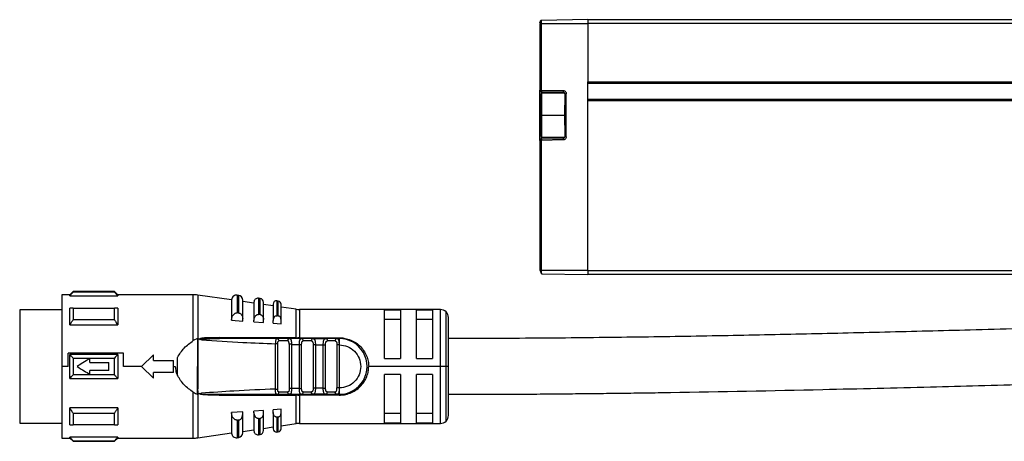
# Model space of a CAD drawing. Header units: millimetres. Extents: x -565 to 1730, y 407 to 731.
# Tile 21 of 26: x 1165 to 1288, y 547 to 600. Entities that reach past the tile are written whole.
import ezdxf

# ---------------------------------------------------------------- set-up
doc = ezdxf.new("R2010")
doc.units = ezdxf.units.MM

# ---------------------------------------------------------------- blocks, each defined once
blk = doc.blocks.new('Drawing View6')
at = {"color": 7, "linetype": 'Continuous', "lineweight": 25}
for p, q in [((-417.73, 39.55), (-417.73, 31.2)), ((-417.73, 39.55), (-417.71, 39.55)), ((-411.73, 40.05), (-417.53, 39.94)), ((-417.53, 39.55), (-417.53, 39.94)), ((-417.53, 31.2), (-417.53, 39.55)), ((-417.53, 39.55), (-411.73, 39.55)), ((-411.73, 40.05), (-411.73, 39.55)), ((-411.73, 40.05), (76.27, 40.05)), ((-411.73, 39.55), (-411.73, 32.25)), ((76.27, 39.55), (-411.73, 39.55)), ((-411.73, 29.85), (-411.73, 32.25)), ((-411.73, 32.25), (76.27, 32.25)), ((-417.53, 31.2), (-417.73, 31.2)), ((-417.73, 24.89), (-417.73, 31.2)), ((-417.53, 31.2), (-414.83, 31.15)), ((-414.83, 30.95), (-417.53, 31)), ((-417.53, 30.79), (-417.53, 31)), ((-414.83, 30.95), (-414.83, 30.8)), ((76.27, 32.05), (-411.73, 32.05)), ((-417.53, 30.8), (-417.63, 30.7)), ((-417.63, 30.7), (-417.63, 28.05)), ((-414.63, 30.8), (-417.53, 30.8)), ((-417.53, 30.8), (-417.53, 28.05)), ((-414.63, 30.75), (-414.43, 30.75)), ((-414.63, 30.75), (-414.63, 29.29)), ((-414.43, 25.34), (-414.43, 30.75)), ((-411.73, 30.05), (76.27, 30.05)), ((-411.73, 8.55), (-411.73, 29.85)), ((76.27, 29.85), (-411.73, 29.85)), ((-414.63, 28.05), (-414.63, 29.29)), ((-417.63, 28.05), (-417.63, 25.4)), ((-417.53, 28.05), (-417.63, 28.05)), ((-417.53, 28.05), (-417.53, 25.3)), ((-417.53, 28.05), (-414.63, 28.05)), ((-414.63, 26.8), (-414.63, 28.05)), ((-414.63, 26.8), (-414.63, 25.34)), ((-417.73, 24.89), (-417.73, 8.55)), ((-417.73, 24.89), (-417.53, 24.89)), ((-417.63, 25.4), (-417.53, 25.3)), ((-417.53, 25.3), (-414.64, 25.3)), ((-417.53, 25.1), (-417.53, 25.3)), ((-417.53, 25.09), (-414.83, 25.14)), ((-417.53, 25.09), (-417.53, 25.1)), ((-414.83, 24.94), (-417.53, 24.89)), ((-417.53, 8.55), (-417.53, 24.89)), ((-414.83, 25.3), (-414.83, 25.14)), ((-414.83, 25.14), (-414.83, 25.14)), ((-414.43, 25.34), (-414.63, 25.34)), ((-417.71, 8.55), (-417.73, 8.55)), ((-411.73, 8.55), (-417.53, 8.55)), ((-417.53, 8.15), (-417.53, 8.55)), ((-417.53, 8.15), (-411.73, 8.05)), ((-411.73, 8.55), (-411.73, 8.05)), ((-411.73, 8.55), (76.27, 8.55)), ((76.27, 8.05), (-411.73, 8.05)), ((-476.73, 5.5), (-477.73, 5.5)), ((-477.73, 5.5), (-477.73, -3.5)), ((-476.33, 5.9), (-476.73, 5.5)), ((-476.73, 5.37), (-476.73, 5.5)), ((-476.73, 5.37), (-470.73, 5.37)), ((-471.13, 5.9), (-476.33, 5.9)), ((-471.13, 5.84), (-476.33, 5.84)), ((-470.73, 5.5), (-471.13, 5.9)), ((-471.13, 5.84), (-471.13, 5.9)), ((-461.25, 5.5), (-470.73, 5.5)), ((-470.73, 5.5), (-470.73, 5.37)), ((-461.25, -0.26), (-461.25, 5.5)), ((-456.43, 4.85), (-460.68, 5.46)), ((-460.68, 5.46), (-460.68, -0.01)), ((-455.54, 5.43), (-455.74, 5.46)), ((-455.74, 5.46), (-455.74, 3.23)), ((-455.54, 3.21), (-455.54, 5.43)), ((-452.86, 5.04), (-453.06, 5.07)), ((-452.86, 3.01), (-452.86, 5.04)), ((-476.73, 1.71), (-476.73, 3.84)), ((-476.33, 3.84), (-471.13, 3.84)), ((-456.43, 4.86), (-456.43, 2.32)), ((-455.03, 2.47), (-455.03, 4.83)), ((-453.63, 4.44), (-455.03, 4.65)), ((-453.63, 4.57), (-453.63, 2.29)), ((-452.43, 2.4), (-452.43, 4.55)), ((-451.23, 4.1), (-452.43, 4.27)), ((-451.23, 4.34), (-451.23, 2.27)), ((-450.57, 4.71), (-450.77, 4.74)), ((-450.57, 2.83), (-450.57, 4.71)), ((-450.23, 2.35), (-450.23, 4.32)), ((-448.32, 3.68), (-450.23, 3.95)), ((-477.73, 3.63), (-483.03, 3.63)), ((-483.03, 3.63), (-483.03, -10.62)), ((-455.83, 3.23), (-455.74, 3.23)), ((-448.32, 0.1), (-448.32, 3.68)), ((-430.23, 3.65), (-447.9, 3.65)), ((-447.9, 3.65), (-447.9, 0.1)), ((-435.23, 3.58), (-437.23, 3.58)), ((-437.23, -2.5), (-437.23, 3.58)), ((-435.23, 3.58), (-435.23, -2.5)), ((-431.23, 3.58), (-433.23, 3.58)), ((-433.23, -2.5), (-433.23, 3.58)), ((-431.23, 3.58), (-431.23, -2.5)), ((-430.23, -3.5), (-430.23, 3.65)), ((-429.52, -3.5), (-429.52, 3.36)), ((-429.23, -3.5), (-429.23, 2.65)), ((-476.73, 1.71), (-470.73, 1.71)), ((-471.13, 2.36), (-476.33, 2.36)), ((-456.43, 2.3), (-456.43, 2.32)), ((-456.43, 2.3), (-455.03, 2.2)), ((-455.03, 2.2), (-455.03, 2.47)), ((-453.63, 2.1), (-453.63, 2.29)), ((-453.63, 2.1), (-452.43, 2.02)), ((-452.43, 2.02), (-452.43, 2.4)), ((-451.23, 1.93), (-451.23, 2.27)), ((-451.23, 1.93), (-450.23, 1.86)), ((-450.23, 1.86), (-450.23, 2.35)), ((-437.23, 2.42), (-435.23, 2.42)), ((-433.23, 2.42), (-431.23, 2.42)), ((-448.32, 0.1), (-457.99, 0.12)), ((-449.16, 0), (-450.74, 0)), ((-447.9, 0), (-447.9, 0.1)), ((-446.22, 0), (-447.66, 0)), ((-446.22, 0), (-446.29, -0.02)), ((-446.22, 0), (-446.14, -0.03)), ((-446.22, 0), (-444.62, 0)), ((-443.25, 0), (-444.62, 0)), ((-443.15, -0.03), (-443.25, 0)), ((-443.25, 0), (-442.93, 0)), ((-460.73, -0.01), (-461.25, -0.26)), ((-460.73, -0.01), (-460.74, -6.99)), ((-460.66, -0.01), (-460.67, -5.37)), ((-460.22, -0.14), (-460.37, -0.1)), ((-450.93, -6.34), (-450.93, -0.66)), ((-450.74, 0), (-450.66, -0.02)), ((-450.65, -6.34), (-450.65, -0.66)), ((-449.38, -0.3), (-450.51, -0.3)), ((-449.24, -0.02), (-449.16, 0)), ((-449.21, -0.72), (-449.21, -6.28)), ((-449.16, 0), (-449.09, -0.03)), ((-448.92, -0.72), (-448.92, -6.28)), ((-447.93, -0.74), (-447.65, -0.74)), ((-447.93, -6.26), (-447.93, -0.74)), ((-447.65, -6.26), (-447.65, -0.74)), ((-446.42, -0.3), (-447.45, -0.3)), ((-446.21, -0.78), (-446.21, -6.22)), ((-445.92, -0.78), (-444.94, -0.79)), ((-445.92, -0.78), (-445.92, -6.22)), ((-444.93, -6.21), (-444.94, -0.79)), ((-444.65, -6.21), (-444.65, -0.79)), ((-443.44, -0.3), (-444.42, -0.3)), ((-443.19, -0.01), (-443.32, -0.02)), ((-443.21, -0.8), (-443.21, -6.2)), ((-442.93, -0.58), (-442.92, -0.8)), ((-442.92, -0.8), (-442.92, -6.2)), ((-476.93, -3.5), (-476.93, -1.84)), ((-470.02, -1.84), (-476.93, -1.84)), ((-476.73, -5), (-476.73, -2)), ((-470.73, -2), (-476.73, -2)), ((-476.33, -2.44), (-471.13, -2.44)), ((-470.02, -3.5), (-470.02, -1.84)), ((-467.73, -3.5), (-466.23, -2.05)), ((-466.23, -2.75), (-466.23, -2.05)), ((-463.23, -4.64), (-463.23, -2.36)), ((-476.93, -3.5), (-477.73, -3.5)), ((-477.73, -3.5), (-477.73, -12.5)), ((-474.23, -3), (-474.23, -2.5)), ((-474.23, -3), (-471.83, -3)), ((-471.83, -4), (-471.83, -3)), ((-467.73, -3.5), (-470.02, -3.5)), ((-466.23, -4.95), (-467.73, -3.5)), ((-466.23, -2.75), (-463.73, -2.75)), ((-463.73, -4.25), (-463.73, -2.75)), ((-463.73, -3.5), (-463.5, -3.5)), ((-430.23, -3.5), (-439.23, -3.5)), ((-437.23, -2.5), (-435.23, -2.5)), ((-433.23, -2.5), (-431.23, -2.5)), ((-429.52, -3.5), (-430.23, -3.5)), ((-430.23, -10.65), (-430.23, -3.5)), ((-429.23, -3.5), (-429.52, -3.5)), ((-429.52, -10.36), (-429.52, -3.5)), ((-429.23, -9.65), (-429.23, -3.5)), ((-471.13, -4.56), (-476.33, -4.56)), ((-471.83, -4), (-474.23, -4)), ((-474.23, -4.5), (-474.23, -4)), ((-463.73, -4.25), (-466.23, -4.25)), ((-466.23, -4.95), (-466.23, -4.25)), ((-435.23, -4.5), (-437.23, -4.5)), ((-437.23, -10.58), (-437.23, -4.5)), ((-435.23, -4.5), (-435.23, -10.58)), ((-431.23, -4.5), (-433.23, -4.5)), ((-433.23, -10.58), (-433.23, -4.5)), ((-431.23, -4.5), (-431.23, -10.58)), ((-476.73, -5), (-470.73, -5)), ((-460.67, -5.37), (-460.67, -6.3)), ((-461.25, -12.5), (-461.25, -6.74)), ((-460.67, -6.71), (-460.68, -6.99)), ((-460.45, -6.91), (-460.68, -6.99)), ((-460.68, -6.99), (-460.68, -12.46)), ((-460.67, -6.56), (-460.67, -6.3)), ((-460.67, -6.56), (-460.67, -6.71)), ((-460.45, -6.91), (-460.22, -6.86)), ((-459.84, -7), (-458.62, -7)), ((-457.99, -7.12), (-448.32, -7.1)), ((-450.74, -7), (-449.16, -7)), ((-450.51, -6.7), (-449.38, -6.7)), ((-449.16, -7), (-449.24, -6.98)), ((-448.32, -10.68), (-448.32, -7.1)), ((-447.93, -6.26), (-447.65, -6.26)), ((-442.93, -7.1), (-447.9, -7.1)), ((-447.9, -7.1), (-447.9, -10.65)), ((-447.66, -7), (-447.74, -6.97)), ((-447.66, -7), (-447.58, -6.98)), ((-447.66, -7), (-446.22, -7)), ((-447.45, -6.7), (-446.42, -6.7)), ((-446.22, -7), (-446.29, -6.98)), ((-444.62, -7), (-446.22, -7)), ((-444.93, -6.21), (-445.92, -6.22)), ((-444.62, -7), (-444.7, -6.97)), ((-444.62, -7), (-443.25, -7)), ((-444.42, -6.7), (-443.44, -6.7)), ((-443.32, -6.98), (-443.19, -6.99)), ((-443.15, -6.97), (-443.25, -7)), ((-442.93, -7), (-443.25, -7)), ((-442.92, -6.2), (-442.93, -6.42)), ((-470.73, -8.71), (-476.73, -8.71)), ((-476.33, -9.36), (-471.13, -9.36)), ((-470.73, -8.71), (-470.73, -10.84)), ((-455.03, -9.2), (-456.43, -9.3)), ((-456.43, -9.32), (-456.43, -9.3)), ((-456.43, -9.32), (-456.43, -11.86)), ((-455.03, -9.47), (-455.03, -9.2)), ((-455.03, -11.83), (-455.03, -9.47)), ((-452.43, -9.02), (-453.63, -9.1)), ((-453.63, -9.29), (-453.63, -9.1)), ((-453.63, -9.29), (-453.63, -11.57)), ((-452.43, -9.4), (-452.43, -9.02)), ((-452.43, -11.55), (-452.43, -9.4)), ((-450.23, -8.86), (-451.23, -8.93)), ((-451.23, -9.27), (-451.23, -8.93)), ((-451.23, -9.27), (-451.23, -11.34)), ((-450.77, -9.85), (-450.77, -11.74)), ((-450.57, -11.71), (-450.57, -9.83)), ((-450.23, -9.35), (-450.23, -8.86)), ((-450.23, -11.32), (-450.23, -9.35)), ((-435.23, -9.42), (-437.23, -9.42)), ((-431.23, -9.42), (-433.23, -9.42)), ((-483.03, -10.62), (-477.73, -10.62)), ((-471.13, -10.84), (-476.33, -10.84)), ((-455.74, -10.23), (-455.83, -10.23)), ((-455.74, -10.23), (-455.74, -12.46)), ((-455.54, -12.43), (-455.54, -10.21)), ((-453.06, -10.03), (-453.06, -12.07)), ((-452.86, -12.04), (-452.86, -10.01)), ((-452.43, -11.27), (-451.23, -11.1)), ((-450.23, -10.95), (-448.32, -10.68)), ((-447.9, -10.65), (-430.23, -10.65)), ((-437.23, -10.58), (-435.23, -10.58)), ((-433.23, -10.58), (-431.23, -10.58)), ((-460.68, -12.46), (-456.43, -11.85)), ((-455.03, -11.65), (-453.63, -11.44)), ((-453.06, -12.07), (-452.86, -12.04)), ((-450.77, -11.74), (-450.57, -11.71)), ((-477.73, -12.5), (-476.73, -12.5)), ((-476.73, -12.5), (-476.73, -12.37)), ((-470.73, -12.37), (-476.73, -12.37)), ((-476.73, -12.5), (-476.33, -12.9)), ((-476.33, -12.84), (-471.13, -12.84)), ((-476.33, -12.84), (-476.33, -12.9)), ((-476.33, -12.9), (-471.13, -12.9)), ((-471.13, -12.9), (-470.73, -12.5)), ((-470.73, -12.37), (-470.73, -12.5)), ((-470.73, -12.5), (-461.25, -12.5)), ((-455.74, -12.46), (-455.54, -12.43))]:
    blk.add_line(p, q, dxfattribs=at)
at = {"color": 7, "linetype": 'Continuous', "lineweight": 25, "flags": 128}
for points in [[(-453.06, 5.07), (-453.06, 4.94), (-453.06, 4.54), (-453.06, 3.9), (-453.06, 3.03)], [(-476.33, 3.84), (-476.33, 3.67), (-476.33, 3.5), (-476.33, 3.32), (-476.33, 3.14), (-476.33, 2.95), (-476.33, 2.76), (-476.33, 2.56), (-476.33, 2.36)], [(-471.13, 2.36), (-471.13, 2.56), (-471.13, 2.76), (-471.13, 2.95), (-471.13, 3.14), (-471.13, 3.32), (-471.13, 3.5), (-471.13, 3.67), (-471.13, 3.84)], [(-470.73, 3.84), (-470.73, 3.61), (-470.73, 3.37), (-470.73, 3.12), (-470.73, 2.86), (-470.73, 2.59), (-470.73, 2.31), (-470.73, 2.02), (-470.73, 1.71)], [(-450.77, 4.74), (-450.77, 4.62), (-450.77, 4.25), (-450.77, 3.66), (-450.77, 2.85)], [(-455.54, 3.21), (-455.66, 3.22), (-455.74, 3.23)], [(-452.86, 3.01), (-452.97, 3.02), (-453.06, 3.03)], [(-450.57, 2.83), (-450.68, 2.84), (-450.77, 2.85)], [(-447.9, 0.1), (-445.11, 0.1), (-442.93, 0.1)], [(-444.62, 0), (-444.58, -0.01), (-444.54, -0.02), (-444.51, -0.05), (-444.48, -0.09), (-444.45, -0.13), (-444.43, -0.19), (-444.42, -0.24), (-444.42, -0.3)], [(-476.33, -2.44), (-476.33, -2.71), (-476.33, -2.97), (-476.33, -3.24), (-476.33, -3.5), (-476.33, -3.76), (-476.33, -4.03), (-476.33, -4.29), (-476.33, -4.56)], [(-471.13, -4.56), (-471.13, -4.29), (-471.13, -4.03), (-471.13, -3.76), (-471.13, -3.5), (-471.13, -3.24), (-471.13, -2.97), (-471.13, -2.71), (-471.13, -2.44)], [(-470.73, -2), (-470.73, -2.37), (-470.73, -2.75), (-470.73, -3.12), (-470.73, -3.5), (-470.73, -3.88), (-470.73, -4.25), (-470.73, -4.63), (-470.73, -5)], [(-444.62, -7), (-444.58, -6.99), (-444.54, -6.98), (-444.51, -6.95), (-444.48, -6.91), (-444.45, -6.87), (-444.43, -6.81), (-444.42, -6.76), (-444.42, -6.7)], [(-476.73, -10.84), (-476.73, -10.61), (-476.73, -10.37), (-476.73, -10.12), (-476.73, -9.86), (-476.73, -9.59), (-476.73, -9.31), (-476.73, -9.02), (-476.73, -8.71)], [(-476.33, -9.36), (-476.33, -9.56), (-476.33, -9.76), (-476.33, -9.95), (-476.33, -10.14), (-476.33, -10.32), (-476.33, -10.5), (-476.33, -10.67), (-476.33, -10.84)], [(-471.13, -10.84), (-471.13, -10.67), (-471.13, -10.5), (-471.13, -10.32), (-471.13, -10.14), (-471.13, -9.95), (-471.13, -9.76), (-471.13, -9.56), (-471.13, -9.36)], [(-450.77, -9.85), (-450.66, -9.84), (-450.57, -9.83)], [(-455.74, -10.23), (-455.63, -10.22), (-455.54, -10.21)], [(-453.06, -10.03), (-452.95, -10.02), (-452.86, -10.01)]]:
    blk.add_lwpolyline(points, dxfattribs=at)
at = {"color": 7, "linetype": 'Continuous', "lineweight": 25}
for centre, radius, start, end in [((-417.53, 31.2), 0.2, 180, 269), ((-414.67, 31.1), 2.87, 178.0016, 181.9984), ((-411.96, 31.05), 2.87, 178.0016, 181.9984), ((-417.53, 24.89), 0.2, 91, 180), ((-414.67, 24.99), 2.87, 178.0016, 181.9984), ((-411.96, 25.04), 2.87, 178.0016, 181.9984), ((-333.26, 5.89), 143.07, 179.9966, 180.0205), ((-461.25, 1.5), 4, 81.8101, 90), ((-455.83, 4.86), 0.6, 81.8101, 180), ((-455.63, 4.83), 0.6, 0, 81.8101), ((-453.13, 4.57), 0.5, 81.8101, 180), ((-452.93, 4.55), 0.5, 0, 81.8101), ((-450.83, 4.34), 0.4, 81.8101, 180), ((-450.63, 4.32), 0.4, 0, 81.8101), ((-447.9, 6.65), 3, 261.8101, 270), ((-430.23, 2.65), 1, 45, 90), ((-430.23, 2.65), 1, 0, 45), ((-448.18, 0.09), 0.142, 174.212, 217.4335), ((-447.72, -0.26), 0.267, 351.7558, 78.1684), ((-442.93, -3.5), 3.5, 270, 90.0007), ((-450.78, -6.73), 0.273, 278.1777, 6.3357), ((-448.18, -7.09), 0.142, 142.5755, 185.7889), ((-287.31, -7.08), 160.59, 179.9707, 180.0061), ((-447.72, -6.74), 0.267, 281.8315, 8.2444), ((-430.23, -9.65), 1, 315, 0), ((-447.9, -13.65), 3, 90, 98.1899), ((-430.23, -9.65), 1, 270, 315), ((-455.83, -11.86), 0.6, 180, 278.1899), ((-455.63, -11.83), 0.6, 278.1899, 0), ((-453.13, -11.57), 0.5, 180, 278.1899), ((-452.93, -11.55), 0.5, 278.1899, 0), ((-450.83, -11.34), 0.4, 180, 278.1899), ((-450.63, -11.32), 0.4, 278.1899, 0), ((-614.22, -12.89), 143.09, 359.9966, 0.0205), ((-461.25, -8.5), 4, 270, 278.1899)]:
    blk.add_arc(centre, radius, start, end, dxfattribs=at)
for points in [[(-417.53, 39.94), (-417.56, 39.94), (-417.61, 39.93), (-417.67, 39.89), (-417.72, 39.82), (-417.73, 39.77), (-417.73, 39.74)], [(-442.93, 0), (-442.93, 0), (-442.93, 0), (-442.93, 0.02), (-442.93, 0.06), (-442.93, 0.08), (-442.93, 0.1)], [(-450.65, -0.66), (-450.66, -0.66), (-450.68, -0.66), (-450.75, -0.66), (-450.84, -0.66), (-450.9, -0.66), (-450.93, -0.66)], [(-448.92, -0.72), (-448.95, -0.72), (-449.02, -0.72), (-449.1, -0.72), (-449.17, -0.72), (-449.2, -0.72), (-449.21, -0.72)], [(-445.92, -0.78), (-445.95, -0.78), (-446.02, -0.78), (-446.1, -0.78), (-446.17, -0.78), (-446.2, -0.78), (-446.21, -0.78)], [(-444.94, -0.79), (-444.9, -0.79), (-444.84, -0.79), (-444.75, -0.79), (-444.68, -0.79), (-444.66, -0.79), (-444.65, -0.79)], [(-442.92, -0.8), (-442.95, -0.8), (-443.02, -0.8), (-443.1, -0.8), (-443.17, -0.8), (-443.2, -0.8), (-443.21, -0.8)], [(-442.93, 0), (-442.93, -0.01), (-442.93, -0.02), (-442.93, -0.15), (-442.93, -0.34), (-442.93, -0.5), (-442.93, -0.58)], [(-450.93, -6.34), (-450.9, -6.34), (-450.84, -6.34), (-450.75, -6.34), (-450.68, -6.34), (-450.66, -6.34), (-450.65, -6.34)], [(-448.92, -6.28), (-448.95, -6.28), (-449.02, -6.28), (-449.1, -6.28), (-449.17, -6.28), (-449.2, -6.28), (-449.21, -6.28)], [(-445.92, -6.22), (-445.95, -6.22), (-446.02, -6.22), (-446.1, -6.22), (-446.17, -6.22), (-446.2, -6.22), (-446.21, -6.22)], [(-444.93, -6.21), (-444.9, -6.21), (-444.84, -6.21), (-444.75, -6.21), (-444.68, -6.21), (-444.66, -6.21), (-444.65, -6.21)], [(-442.92, -6.2), (-442.95, -6.2), (-443.02, -6.2), (-443.1, -6.2), (-443.17, -6.2), (-443.2, -6.2), (-443.21, -6.2)], [(-442.93, -7.1), (-442.93, -7.08), (-442.93, -7.06), (-442.93, -7.02), (-442.93, -7), (-442.93, -7), (-442.93, -7)]]:
    blk.add_open_spline(points, degree=3, dxfattribs=at)
for points, knots in [([(-417.73, 39.69), (-417.73, 39.7), (-417.73, 39.74), (-417.73, 39.74), (-417.73, 39.74)], [0, 0, 0, 0, 0.496833, 1, 1, 1, 1]), ([(-417.73, 39.69), (-417.73, 39.68), (-417.73, 39.67), (-417.72, 39.63), (-417.72, 39.59), (-417.72, 39.56), (-417.71, 39.55)], [0, 0, 0, 0, 0.233743, 0.481665, 0.738801, 1, 1, 1, 1]), ([(-417.71, 39.55), (-417.71, 39.55), (-417.71, 39.55), (-417.67, 39.55), (-417.61, 39.55), (-417.56, 39.55), (-417.53, 39.55)], [0, 0, 0, 0, 0.01669, 0.34446, 0.67223, 1, 1, 1, 1]), ([(-414.83, 31.15), (-414.77, 31.14), (-414.65, 31.12), (-414.52, 31.02), (-414.45, 30.89), (-414.44, 30.79), (-414.43, 30.75)], [0, 0, 0, 0, 0.279968, 0.559052, 0.779144, 1, 1, 1, 1]), ([(-414.63, 30.75), (-414.63, 30.77), (-414.63, 30.81), (-414.66, 30.87), (-414.7, 30.9), (-414.74, 30.93), (-414.78, 30.94), (-414.81, 30.95), (-414.83, 30.95)], [0, 0, 0, 0, 0.200075, 0.432951, 0.562297, 0.699923, 0.845825, 1, 1, 1, 1]), ([(-414.43, 25.34), (-414.44, 25.28), (-414.45, 25.17), (-414.56, 25.04), (-414.69, 24.96), (-414.78, 24.95), (-414.83, 24.94)], [0, 0, 0, 0, 0.279953, 0.559032, 0.779123, 1, 1, 1, 1]), ([(-414.83, 25.14), (-414.81, 25.14), (-414.78, 25.15), (-414.74, 25.16), (-414.7, 25.19), (-414.66, 25.22), (-414.63, 25.28), (-414.63, 25.32), (-414.63, 25.34)], [0, 0, 0, 0, 0.154175, 0.300078, 0.437704, 0.56705, 0.799926, 1, 1, 1, 1]), ([(-417.71, 8.55), (-417.71, 8.53), (-417.7, 8.5), (-417.68, 8.45), (-417.66, 8.4), (-417.64, 8.34), (-417.61, 8.29), (-417.58, 8.22), (-417.55, 8.19), (-417.53, 8.17)], [0, 0, 0, 0, 0.100564, 0.211096, 0.330886, 0.458531, 0.591986, 0.728743, 1, 1, 1, 1]), ([(-417.53, 8.55), (-417.56, 8.55), (-417.61, 8.55), (-417.67, 8.55), (-417.71, 8.55), (-417.71, 8.55), (-417.71, 8.55)], [0, 0, 0, 0, 0.329514, 0.659028, 0.988543, 1, 1, 1, 1]), ([(-476.73, 5.37), (-476.66, 5.46), (-476.53, 5.62), (-476.39, 5.77), (-476.33, 5.84)], [0, 0, 0, 0, 0.553792, 1, 1, 1, 1]), ([(-471.13, 5.84), (-471.05, 5.75), (-470.92, 5.6), (-470.79, 5.44), (-470.73, 5.37)], [0, 0, 0, 0, 0.566189, 1, 1, 1, 1]), ([(-476.33, 3.84), (-476.41, 3.84), (-476.54, 3.84), (-476.67, 3.84), (-476.73, 3.84)], [0, 0, 0, 0, 0.566235, 1, 1, 1, 1]), ([(-470.73, 3.84), (-470.8, 3.84), (-470.93, 3.84), (-471.07, 3.84), (-471.13, 3.84)], [0, 0, 0, 0, 0.553742, 1, 1, 1, 1]), ([(-456.43, 2.32), (-456.42, 2.45), (-456.4, 2.69), (-456.24, 2.98), (-456.07, 3.14), (-455.93, 3.21), (-455.86, 3.22), (-455.83, 3.23)], [0, 0, 0, 0, 0.325938, 0.603471, 0.815327, 0.910521, 1, 1, 1, 1]), ([(-455.54, 3.21), (-455.51, 3.21), (-455.45, 3.2), (-455.33, 3.15), (-455.18, 3.02), (-455.05, 2.78), (-455.04, 2.58), (-455.03, 2.47)], [0, 0, 0, 0, 0.095969, 0.193666, 0.400239, 0.664134, 1, 1, 1, 1]), ([(-453.63, 2.29), (-453.62, 2.39), (-453.6, 2.57), (-453.49, 2.81), (-453.35, 2.94), (-453.22, 3.01), (-453.16, 3.02), (-453.13, 3.02)], [0, 0, 0, 0, 0.30579, 0.570569, 0.801387, 0.904132, 1, 1, 1, 1]), ([(-453.13, 3.02), (-453.12, 3.02), (-453.09, 3.03), (-453.07, 3.03), (-453.06, 3.03)], [0, 0, 0, 0, 0.559949, 1, 1, 1, 1]), ([(-452.86, 3.01), (-452.83, 3.01), (-452.78, 3), (-452.68, 2.95), (-452.56, 2.85), (-452.45, 2.65), (-452.44, 2.49), (-452.43, 2.4)], [0, 0, 0, 0, 0.097342, 0.196469, 0.405839, 0.669699, 1, 1, 1, 1]), ([(-450.83, 2.85), (-450.87, 2.84), (-450.98, 2.81), (-451.11, 2.69), (-451.21, 2.5), (-451.22, 2.35), (-451.23, 2.27)], [0, 0, 0, 0, 0.1849, 0.408712, 0.685985, 1, 1, 1, 1]), ([(-450.83, 2.85), (-450.82, 2.85), (-450.8, 2.85), (-450.78, 2.85), (-450.77, 2.85)], [0, 0, 0, 0, 0.559946, 1, 1, 1, 1]), ([(-450.23, 2.35), (-450.23, 2.42), (-450.24, 2.55), (-450.33, 2.71), (-450.43, 2.79), (-450.51, 2.83), (-450.55, 2.83), (-450.57, 2.83)], [0, 0, 0, 0, 0.323921, 0.5874, 0.803788, 0.901229, 1, 1, 1, 1]), ([(-287.73, 2.52), (-288.02, 2.51), (-289.67, 2.51), (-292.46, 2.5), (-296.02, 2.47), (-299.26, 2.44), (-302.39, 2.41), (-305.47, 2.37), (-308.52, 2.33), (-316.93, 2.2), (-326.22, 2.01), (-336.37, 1.77), (-341.9, 1.63), (-347.19, 1.5), (-352.41, 1.36), (-357.9, 1.22), (-365.3, 1.03), (-374.38, 0.8), (-384.94, 0.55), (-395.5, 0.33), (-406.29, 0.16), (-417.55, 0.03), (-425.26, 0.01), (-429.23, 0)], [0, 0, 0, 0, 0.006086, 0.03499, 0.058914, 0.081429, 0.103463, 0.125055, 0.146559, 0.168063, 0.303238, 0.343472, 0.383571, 0.420773, 0.455831, 0.494734, 0.537395, 0.613293, 0.687604, 0.761746, 0.837099, 0.916183, 1, 1, 1, 1]), ([(-476.73, 1.71), (-476.66, 1.83), (-476.53, 2.05), (-476.39, 2.26), (-476.33, 2.36)], [0, 0, 0, 0, 0.553792, 1, 1, 1, 1]), ([(-471.13, 2.36), (-471.05, 2.24), (-470.92, 2.02), (-470.79, 1.81), (-470.73, 1.71)], [0, 0, 0, 0, 0.566189, 1, 1, 1, 1]), ([(-457.99, 0.12), (-458.48, 0.11), (-459.21, 0.11), (-459.97, 0.07), (-460.29, 0.02), (-460.39, -0.01), (-460.44, -0.05), (-460.45, -0.06), (-460.45, -0.07), (-460.45, -0.08), (-460.45, -0.09), (-460.45, -0.09)], [0, 0, 0, 0, 0.580636, 0.865806, 0.906199, 0.969441, 0.981675, 0.986662, 0.991168, 0.995499, 1, 1, 1, 1]), ([(-460.39, -0.06), (-459.99, -0.04), (-459.18, 0), (-458.37, 0), (-457.96, 0)], [0, 0, 0, 0, 0.49694, 1, 1, 1, 1]), ([(-457.97, 0.01), (-457.97, 0.01), (-457.97, 0.02), (-457.98, 0.04), (-457.98, 0.07), (-457.99, 0.1), (-457.99, 0.12)], [0, 0, 0, 0, 0.216905, 0.380958, 0.696847, 1, 1, 1, 1]), ([(-457.96, 0), (-457.96, 0), (-457.96, 0), (-457.97, 0), (-457.97, 0.01), (-457.97, 0.01)], [0, 0, 0, 0, 0.203396, 0.545562, 1, 1, 1, 1]), ([(-450.74, 0), (-452.09, 0), (-454.5, 0), (-456.9, 0), (-457.96, 0)], [0, 0, 0, 0, 0.560034, 1, 1, 1, 1]), ([(-450.74, 0), (-450.78, -0.01), (-450.83, -0.02), (-450.87, -0.1), (-450.9, -0.2), (-450.92, -0.33), (-450.93, -0.49), (-450.93, -0.6), (-450.93, -0.66)], [0, 0, 0, 0, 0.254808, 0.382547, 0.508766, 0.691911, 0.830633, 1, 1, 1, 1]), ([(-448.32, 0.1), (-448.28, 0.1), (-448.21, 0.1), (-448.14, 0.1), (-448.11, 0.1)], [0, 0, 0, 0, 0.559933, 1, 1, 1, 1]), ([(-447.9, 0.1), (-447.94, 0.1), (-448.01, 0.1), (-448.08, 0.1), (-448.11, 0.1)], [0, 0, 0, 0, 0.5597262, 1, 1, 1, 1]), ([(-443.25, 0), (-443.27, 0), (-443.3, 0), (-443.32, -0.02), (-443.32, -0.02)], [0, 0, 0, 0, 0.999643, 1, 1, 1, 1]), ([(-442.93, 0.1), (-442.73, 0.09), (-442.3, 0.08), (-441.64, -0.11), (-440.95, -0.43), (-440.34, -0.89), (-439.84, -1.47), (-439.48, -2.13), (-439.26, -2.82), (-439.24, -3.28), (-439.23, -3.5)], [0, 0, 0, 0, 0.100297, 0.22208, 0.35706, 0.494645, 0.628497, 0.762991, 0.888425, 1, 1, 1, 1]), ([(-463.23, -2.36), (-462.97, -1.95), (-462.44, -1.11), (-461.65, -0.55), (-461.25, -0.26)], [0, 0, 0, 0, 0.496428, 1, 1, 1, 1]), ([(-460.68, -0.01), (-460.69, -0.01), (-460.71, 0), (-460.72, -0.01), (-460.73, -0.01)], [0, 0, 0, 0, 0.500602, 1, 1, 1, 1]), ([(-460.68, -0.01), (-460.68, -0.01), (-460.67, -0.01), (-460.66, -0.01), (-460.66, -0.01)], [0, 0, 0, 0, 0.555721, 1, 1, 1, 1]), ([(-460.45, -0.09), (-460.49, -0.08), (-460.56, -0.05), (-460.63, -0.03), (-460.66, -0.01)], [0, 0, 0, 0, 0.5595519, 1, 1, 1, 1]), ([(-460.45, -0.09), (-460.44, -0.1), (-460.43, -0.1), (-460.4, -0.11), (-460.38, -0.11), (-460.37, -0.11), (-460.37, -0.11), (-460.37, -0.11), (-460.37, -0.11), (-460.37, -0.1), (-460.37, -0.1)], [0, 0, 0, 0, 0.219058, 0.584738, 0.867155, 0.887733, 0.906757, 0.926, 0.947181, 1, 1, 1, 1]), ([(-460.39, -0.06), (-460.4, -0.06), (-460.41, -0.06), (-460.42, -0.07), (-460.43, -0.07), (-460.43, -0.07), (-460.43, -0.07), (-460.43, -0.08), (-460.43, -0.08), (-460.43, -0.08)], [0, 0, 0, 0, 0.571754, 0.690168, 0.803366, 0.861897, 0.911571, 0.955977, 1, 1, 1, 1]), ([(-460.43, -0.08), (-460.43, -0.08), (-460.43, -0.08), (-460.42, -0.09), (-460.4, -0.1), (-460.38, -0.1), (-460.37, -0.1)], [0, 0, 0, 0, 0.068493, 0.149045, 0.357724, 1, 1, 1, 1]), ([(-460.22, -0.14), (-458.49, -0.26), (-455.39, -0.48), (-452.3, -0.6), (-450.93, -0.66)], [0, 0, 0, 0, 0.559906, 1, 1, 1, 1]), ([(-450.65, -0.02), (-450.69, -0.01), (-450.74, -0.01), (-450.79, -0.02), (-450.8, -0.02)], [0, 0, 0, 0, 0.792776, 1, 1, 1, 1]), ([(-450.66, -0.02), (-450.66, -0.02), (-450.62, -0.03), (-450.57, -0.09), (-450.52, -0.18), (-450.51, -0.26), (-450.51, -0.3)], [0, 0, 0, 0, 0.017216, 0.344811, 0.672405, 1, 1, 1, 1]), ([(-450.65, -0.66), (-450.65, -0.61), (-450.64, -0.5), (-450.62, -0.38), (-450.57, -0.31), (-450.53, -0.3), (-450.51, -0.3)], [0, 0, 0, 0, 0.306116, 0.590246, 0.796606, 1, 1, 1, 1]), ([(-449.38, -0.3), (-449.38, -0.26), (-449.37, -0.18), (-449.32, -0.09), (-449.27, -0.03), (-449.24, -0.02), (-449.24, -0.02)], [0, 0, 0, 0, 0.3277106, 0.6554212, 0.9831318, 1, 1, 1, 1]), ([(-449.21, -0.72), (-449.21, -0.66), (-449.21, -0.55), (-449.24, -0.43), (-449.27, -0.36), (-449.3, -0.33), (-449.33, -0.3), (-449.36, -0.3), (-449.38, -0.3)], [0, 0, 0, 0, 0.295847, 0.552757, 0.665884, 0.776093, 0.88594, 1, 1, 1, 1]), ([(-449.09, -0.02), (-449.09, -0.02), (-449.14, -0.01), (-449.2, -0.01), (-449.24, -0.02)], [0, 0, 0, 0, 0.199882, 1, 1, 1, 1]), ([(-447.66, 0), (-447.94, 0), (-448.44, 0), (-448.94, 0), (-449.16, 0)], [0, 0, 0, 0, 0.560006, 1, 1, 1, 1]), ([(-449.09, -0.03), (-449.07, -0.03), (-449.03, -0.04), (-449, -0.11), (-448.96, -0.23), (-448.93, -0.39), (-448.92, -0.57), (-448.92, -0.67), (-448.92, -0.72)], [0, 0, 0, 0, 0.111874, 0.262926, 0.414881, 0.698117, 0.848784, 1, 1, 1, 1]), ([(-448.92, -0.72), (-448.74, -0.73), (-448.41, -0.73), (-448.08, -0.74), (-447.93, -0.74)], [0, 0, 0, 0, 0.559996, 1, 1, 1, 1]), ([(-447.93, -0.74), (-447.93, -0.69), (-447.93, -0.59), (-447.92, -0.4), (-447.89, -0.23), (-447.85, -0.11), (-447.78, -0.02), (-447.71, -0.01), (-447.66, 0)], [0, 0, 0, 0, 0.132336, 0.260797, 0.490495, 0.620539, 0.749428, 1, 1, 1, 1]), ([(-447.58, -0.02), (-447.63, -0.01), (-447.68, -0.01), (-447.73, -0.02), (-447.74, -0.02)], [0, 0, 0, 0, 0.831979, 1, 1, 1, 1]), ([(-447.65, -0.74), (-447.65, -0.69), (-447.64, -0.59), (-447.63, -0.49), (-447.61, -0.42), (-447.58, -0.37), (-447.55, -0.33), (-447.51, -0.31), (-447.47, -0.3), (-447.45, -0.3)], [0, 0, 0, 0, 0.272106, 0.413768, 0.538864, 0.650801, 0.761419, 0.87618, 1, 1, 1, 1]), ([(-446.29, -0.02), (-446.3, -0.02), (-446.32, -0.03), (-446.37, -0.09), (-446.41, -0.18), (-446.42, -0.26), (-446.42, -0.3)], [0, 0, 0, 0, 0.017874, 0.345249, 0.672625, 1, 1, 1, 1]), ([(-446.42, -0.3), (-446.4, -0.3), (-446.36, -0.3), (-446.31, -0.33), (-446.28, -0.37), (-446.24, -0.45), (-446.21, -0.59), (-446.21, -0.72), (-446.21, -0.78)], [0, 0, 0, 0, 0.123295, 0.238521, 0.35147, 0.468274, 0.725916, 1, 1, 1, 1]), ([(-446.13, -0.02), (-446.14, -0.02), (-446.19, -0.01), (-446.25, -0.01), (-446.3, -0.02)], [0, 0, 0, 0, 0.152424, 1, 1, 1, 1]), ([(-446.14, -0.03), (-446.11, -0.03), (-446.06, -0.05), (-446.02, -0.12), (-445.96, -0.24), (-445.94, -0.42), (-445.92, -0.62), (-445.92, -0.73), (-445.92, -0.78)], [0, 0, 0, 0, 0.127352, 0.2753, 0.425305, 0.704107, 0.849897, 1, 1, 1, 1]), ([(-444.94, -0.79), (-444.93, -0.73), (-444.93, -0.6), (-444.91, -0.43), (-444.89, -0.29), (-444.84, -0.14), (-444.77, -0.02), (-444.67, -0.01), (-444.62, 0)], [0, 0, 0, 0, 0.145861, 0.284683, 0.416939, 0.543177, 0.7791, 1, 1, 1, 1]), ([(-444.54, -0.02), (-444.59, -0.01), (-444.65, -0.01), (-444.7, -0.02), (-444.71, -0.02)], [0, 0, 0, 0, 0.857331, 1, 1, 1, 1]), ([(-444.65, -0.79), (-444.65, -0.77), (-444.65, -0.7), (-444.64, -0.57), (-444.61, -0.45), (-444.56, -0.37), (-444.53, -0.33), (-444.48, -0.31), (-444.44, -0.3), (-444.42, -0.3)], [0, 0, 0, 0, 0.099379, 0.282431, 0.560494, 0.673864, 0.781998, 0.88923, 1, 1, 1, 1]), ([(-443.32, -0.02), (-443.34, -0.04), (-443.39, -0.08), (-443.43, -0.18), (-443.44, -0.26), (-443.44, -0.3)], [0, 0, 0, 0, 0.333254, 0.666627, 1, 1, 1, 1]), ([(-443.44, -0.3), (-443.42, -0.3), (-443.39, -0.3), (-443.34, -0.33), (-443.3, -0.37), (-443.26, -0.43), (-443.24, -0.5), (-443.21, -0.63), (-443.21, -0.73), (-443.21, -0.8)], [0, 0, 0, 0, 0.100004, 0.203833, 0.318994, 0.435559, 0.573982, 0.710878, 1, 1, 1, 1]), ([(-443.15, -0.02), (-443.16, -0.02), (-443.21, -0.01), (-443.28, -0.02), (-443.33, -0.02)], [0, 0, 0, 0, 0.191717, 1, 1, 1, 1]), ([(-442.93, -0.58), (-442.93, -0.5), (-442.95, -0.33), (-443, -0.15), (-443.06, -0.04), (-443.13, -0.03), (-443.15, -0.03)], [0, 0, 0, 0, 0.291978, 0.587462, 0.894649, 1, 1, 1, 1]), ([(-442.92, -0.8), (-442.57, -0.84), (-441.86, -0.92), (-440.97, -1.55), (-440.37, -2.44), (-440.16, -3.5), (-440.37, -4.56), (-440.97, -5.45), (-441.86, -6.08), (-442.57, -6.16), (-442.92, -6.2)], [0, 0, 0, 0, 0.124999, 0.249999, 0.374999, 0.499999, 0.624999, 0.749999, 0.874999, 1, 1, 1, 1]), ([(-476.33, -2.44), (-476.41, -2.36), (-476.54, -2.21), (-476.67, -2.06), (-476.73, -2)], [0, 0, 0, 0, 0.5661892, 1, 1, 1, 1]), ([(-470.73, -2), (-470.8, -2.08), (-470.93, -2.23), (-471.07, -2.38), (-471.13, -2.44)], [0, 0, 0, 0, 0.553792, 1, 1, 1, 1]), ([(-474.23, -2.5), (-474.53, -2.69), (-475.06, -3.02), (-475.59, -3.35), (-475.83, -3.5)], [0, 0, 0, 0, 0.5599883, 1, 1, 1, 1]), ([(-475.83, -3.5), (-475.53, -3.69), (-475, -4.02), (-474.46, -4.35), (-474.23, -4.5)], [0, 0, 0, 0, 0.559989, 1, 1, 1, 1]), ([(-463.5, -3.5), (-463.48, -3.71), (-463.46, -4.1), (-463.3, -4.47), (-463.23, -4.64)], [0, 0, 0, 0, 0.526511, 1, 1, 1, 1]), ([(-442.93, -7.1), (-442.71, -7.09), (-442.24, -7.07), (-441.55, -6.85), (-440.86, -6.52), (-440.27, -6.04), (-439.79, -5.46), (-439.46, -4.8), (-439.25, -4.14), (-439.24, -3.7), (-439.23, -3.5)], [0, 0, 0, 0, 0.111654, 0.24051, 0.376183, 0.512093, 0.644057, 0.773959, 0.895726, 1, 1, 1, 1]), ([(-476.73, -5), (-476.66, -4.92), (-476.53, -4.77), (-476.39, -4.62), (-476.33, -4.56)], [0, 0, 0, 0, 0.553792, 1, 1, 1, 1]), ([(-471.13, -4.56), (-471.05, -4.64), (-470.92, -4.79), (-470.79, -4.94), (-470.73, -5)], [0, 0, 0, 0, 0.566189, 1, 1, 1, 1]), ([(-461.25, -6.74), (-461.65, -6.45), (-462.44, -5.89), (-462.97, -5.05), (-463.23, -4.64)], [0, 0, 0, 0, 0.503572, 1, 1, 1, 1]), ([(-429.23, -7), (-427.61, -7), (-424.61, -7), (-420.48, -6.98), (-416.91, -6.95), (-413.67, -6.92), (-410.54, -6.89), (-407.46, -6.85), (-404.41, -6.81), (-395.99, -6.68), (-386.33, -6.49), (-375.45, -6.23), (-368.93, -6.07), (-362.57, -5.9), (-356.07, -5.73), (-348, -5.52), (-338.55, -5.28), (-327.98, -5.03), (-317.43, -4.81), (-306.64, -4.64), (-295.39, -4.51), (-287.69, -4.49), (-283.73, -4.48)], [0, 0, 0, 0, 0.033363, 0.061542, 0.084873, 0.106785, 0.12823, 0.149241, 0.170156, 0.19107, 0.322541, 0.3695, 0.415726, 0.457242, 0.500926, 0.550211, 0.624102, 0.696407, 0.768515, 0.841744, 0.918583, 1, 1, 1, 1]), ([(-461.25, -6.74), (-461.16, -6.8), (-460.99, -6.9), (-460.81, -6.96), (-460.74, -6.99)], [0, 0, 0, 0, 0.580302, 1, 1, 1, 1]), ([(-460.74, -6.99), (-460.73, -6.99), (-460.71, -7), (-460.69, -6.99), (-460.68, -6.99)], [0, 0, 0, 0, 0.483169, 1, 1, 1, 1]), ([(-457.99, -7.12), (-458.62, -7.11), (-459.41, -7.11), (-460.22, -7.03), (-460.4, -6.98), (-460.43, -6.96), (-460.45, -6.94), (-460.45, -6.93), (-460.45, -6.92), (-460.45, -6.92), (-460.45, -6.91), (-460.45, -6.91)], [0, 0, 0, 0, 0.755693, 0.934963, 0.959842, 0.977411, 0.983893, 0.989328, 0.991876, 0.994439, 1, 1, 1, 1]), ([(-460.22, -6.86), (-460.28, -6.89), (-460.35, -6.91), (-460.42, -6.94), (-460.44, -6.94), (-460.44, -6.94), (-460.44, -6.94), (-460.44, -6.94), (-460.44, -6.94), (-460.44, -6.94), (-460.44, -6.95), (-460.44, -6.95), (-460.44, -6.95), (-460.41, -6.95), (-460.36, -6.96), (-460, -6.98), (-459.2, -6.99), (-458.43, -7), (-457.96, -7)], [0, 0, 0, 0, 0.072214, 0.081722, 0.08512, 0.087091, 0.087737, 0.087997, 0.088232, 0.08846, 0.088702, 0.089289, 0.091106, 0.093934, 0.116011, 0.155655, 0.482183, 1, 1, 1, 1]), ([(-450.93, -6.34), (-452.67, -6.41), (-455.77, -6.54), (-458.86, -6.76), (-460.22, -6.86)], [0, 0, 0, 0, 0.560093, 1, 1, 1, 1]), ([(-457.96, -7), (-457.96, -7), (-457.97, -7), (-457.98, -7.03), (-457.98, -7.07), (-457.99, -7.1), (-457.99, -7.12)], [0, 0, 0, 0, 0.244855, 0.499998, 0.755142, 1, 1, 1, 1]), ([(-457.96, -7), (-456.61, -7), (-454.21, -7), (-451.8, -7), (-450.74, -7)], [0, 0, 0, 0, 0.559911, 1, 1, 1, 1]), ([(-457.96, -7), (-456.16, -7), (-452.93, -7), (-449.71, -7), (-448.3, -7)], [0, 0, 0, 0, 0.5601316, 1, 1, 1, 1]), ([(-450.74, -7), (-450.78, -6.99), (-450.85, -6.97), (-450.9, -6.83), (-450.92, -6.65), (-450.93, -6.49), (-450.93, -6.39), (-450.93, -6.34)], [0, 0, 0, 0, 0.262172, 0.507602, 0.72834, 0.860106, 1, 1, 1, 1]), ([(-450.8, -6.98), (-450.79, -6.98), (-450.74, -6.99), (-450.69, -6.98), (-450.65, -6.98)], [0, 0, 0, 0, 0.229034, 1, 1, 1, 1]), ([(-450.8, -6.98), (-450.79, -6.98), (-450.78, -6.99), (-450.77, -6.99), (-450.77, -6.99)], [0, 0, 0, 0, 0.9375655, 1, 1, 1, 1]), ([(-450.51, -6.7), (-450.52, -6.7), (-450.54, -6.7), (-450.57, -6.68), (-450.6, -6.65), (-450.62, -6.59), (-450.64, -6.49), (-450.65, -6.39), (-450.65, -6.34)], [0, 0, 0, 0, 0.110257, 0.218192, 0.32906, 0.447725, 0.716305, 1, 1, 1, 1]), ([(-449.21, -6.28), (-449.21, -6.34), (-449.21, -6.45), (-449.23, -6.57), (-449.26, -6.63), (-449.29, -6.67), (-449.33, -6.69), (-449.36, -6.7), (-449.38, -6.7)], [0, 0, 0, 0, 0.289848, 0.534701, 0.651177, 0.767495, 0.881293, 1, 1, 1, 1]), ([(-449.24, -6.98), (-449.24, -6.98), (-449.27, -6.97), (-449.32, -6.91), (-449.37, -6.82), (-449.38, -6.74), (-449.38, -6.7)], [0, 0, 0, 0, 0.0149104, 0.3432736, 0.6716368, 1, 1, 1, 1]), ([(-449.24, -6.98), (-449.2, -6.99), (-449.14, -6.99), (-449.09, -6.98), (-449.08, -6.98)], [0, 0, 0, 0, 0.798688, 1, 1, 1, 1]), ([(-448.92, -6.28), (-448.92, -6.33), (-448.92, -6.43), (-448.93, -6.62), (-448.95, -6.77), (-448.99, -6.89), (-449.05, -6.98), (-449.12, -6.99), (-449.16, -7)], [0, 0, 0, 0, 0.134939, 0.265136, 0.494671, 0.619925, 0.747164, 1, 1, 1, 1]), ([(-449.16, -7), (-448.88, -7), (-448.38, -7), (-447.88, -7), (-447.66, -7)], [0, 0, 0, 0, 0.559997, 1, 1, 1, 1]), ([(-447.93, -6.26), (-448.12, -6.26), (-448.45, -6.27), (-448.78, -6.28), (-448.92, -6.28)], [0, 0, 0, 0, 0.560004, 1, 1, 1, 1]), ([(-448.11, -7.1), (-448.15, -7.1), (-448.22, -7.1), (-448.29, -7.1), (-448.32, -7.1)], [0, 0, 0, 0, 0.560253, 1, 1, 1, 1]), ([(-448.11, -7.1), (-448.07, -7.1), (-448, -7.1), (-447.93, -7.1), (-447.9, -7.1)], [0, 0, 0, 0, 0.560115, 1, 1, 1, 1]), ([(-447.74, -6.97), (-447.76, -6.97), (-447.8, -6.96), (-447.85, -6.89), (-447.89, -6.77), (-447.92, -6.6), (-447.93, -6.41), (-447.93, -6.31), (-447.93, -6.26)], [0, 0, 0, 0, 0.125473, 0.276849, 0.429393, 0.697023, 0.84633, 1, 1, 1, 1]), ([(-447.74, -6.98), (-447.73, -6.98), (-447.68, -6.99), (-447.63, -6.99), (-447.58, -6.98)], [0, 0, 0, 0, 0.165937, 1, 1, 1, 1]), ([(-447.45, -6.7), (-447.47, -6.7), (-447.51, -6.69), (-447.55, -6.67), (-447.58, -6.63), (-447.61, -6.58), (-447.63, -6.52), (-447.64, -6.41), (-447.65, -6.32), (-447.65, -6.26)], [0, 0, 0, 0, 0.123014, 0.237615, 0.348765, 0.461883, 0.577963, 0.716125, 1, 1, 1, 1]), ([(-446.21, -6.22), (-446.21, -6.29), (-446.21, -6.42), (-446.24, -6.56), (-446.28, -6.63), (-446.32, -6.67), (-446.36, -6.69), (-446.4, -6.7), (-446.42, -6.7)], [0, 0, 0, 0, 0.293609, 0.5429, 0.654275, 0.764072, 0.877684, 1, 1, 1, 1]), ([(-446.29, -6.98), (-446.3, -6.98), (-446.32, -6.97), (-446.37, -6.91), (-446.41, -6.82), (-446.42, -6.74), (-446.42, -6.7)], [0, 0, 0, 0, 0.016291, 0.344194, 0.672097, 1, 1, 1, 1]), ([(-446.3, -6.98), (-446.25, -6.99), (-446.19, -6.99), (-446.15, -6.98), (-446.14, -6.98)], [0, 0, 0, 0, 0.870701, 1, 1, 1, 1]), ([(-445.92, -6.22), (-445.92, -6.28), (-445.92, -6.4), (-445.94, -6.56), (-445.96, -6.7), (-446, -6.85), (-446.08, -6.97), (-446.17, -6.99), (-446.22, -7)], [0, 0, 0, 0, 0.1408324, 0.2761279, 0.4063549, 0.5320392, 0.771082, 1, 1, 1, 1]), ([(-444.7, -6.97), (-444.73, -6.97), (-444.78, -6.95), (-444.84, -6.88), (-444.89, -6.75), (-444.92, -6.58), (-444.93, -6.38), (-444.93, -6.27), (-444.93, -6.21)], [0, 0, 0, 0, 0.135567, 0.284949, 0.435576, 0.703754, 0.848231, 1, 1, 1, 1]), ([(-444.71, -6.98), (-444.7, -6.98), (-444.65, -6.99), (-444.59, -6.99), (-444.54, -6.98)], [0, 0, 0, 0, 0.1428585, 1, 1, 1, 1]), ([(-444.42, -6.7), (-444.44, -6.7), (-444.47, -6.7), (-444.52, -6.67), (-444.56, -6.63), (-444.59, -6.57), (-444.62, -6.5), (-444.64, -6.38), (-444.65, -6.28), (-444.65, -6.21)], [0, 0, 0, 0, 0.099405, 0.203266, 0.318943, 0.435652, 0.574102, 0.710976, 1, 1, 1, 1]), ([(-443.44, -6.7), (-443.42, -6.7), (-443.38, -6.69), (-443.33, -6.67), (-443.29, -6.62), (-443.25, -6.54), (-443.22, -6.4), (-443.21, -6.27), (-443.21, -6.2)], [0, 0, 0, 0, 0.112593, 0.221927, 0.332852, 0.45002, 0.718276, 1, 1, 1, 1]), ([(-443.32, -6.98), (-443.34, -6.96), (-443.39, -6.92), (-443.43, -6.82), (-443.44, -6.74), (-443.44, -6.7)], [0, 0, 0, 0, 0.333172, 0.666586, 1, 1, 1, 1]), ([(-443.33, -6.98), (-443.28, -6.98), (-443.21, -6.99), (-443.16, -6.98), (-443.15, -6.98)], [0, 0, 0, 0, 0.816692, 1, 1, 1, 1]), ([(-443.25, -7), (-443.27, -7), (-443.3, -7), (-443.32, -6.98), (-443.32, -6.98)], [0, 0, 0, 0, 0.999275, 1, 1, 1, 1]), ([(-442.93, -6.42), (-442.94, -6.5), (-442.95, -6.67), (-443.01, -6.86), (-443.07, -6.96), (-443.13, -6.97), (-443.15, -6.97)], [0, 0, 0, 0, 0.309628, 0.599465, 0.893183, 1, 1, 1, 1]), ([(-442.93, -6.42), (-442.93, -6.5), (-442.93, -6.66), (-442.93, -6.85), (-442.93, -6.98), (-442.93, -6.99), (-442.93, -7)], [0, 0, 0, 0, 0.25, 0.5, 0.75, 1, 1, 1, 1]), ([(-476.33, -9.36), (-476.41, -9.24), (-476.54, -9.02), (-476.67, -8.81), (-476.73, -8.71)], [0, 0, 0, 0, 0.566189, 1, 1, 1, 1]), ([(-470.73, -8.71), (-470.8, -8.83), (-470.93, -9.05), (-471.07, -9.26), (-471.13, -9.36)], [0, 0, 0, 0, 0.553792, 1, 1, 1, 1]), ([(-455.83, -10.23), (-455.86, -10.22), (-455.93, -10.21), (-456.07, -10.14), (-456.24, -9.98), (-456.4, -9.69), (-456.42, -9.45), (-456.43, -9.32)], [0, 0, 0, 0, 0.089482, 0.184693, 0.396628, 0.674165, 1, 1, 1, 1]), ([(-455.54, -10.21), (-455.51, -10.21), (-455.45, -10.2), (-455.33, -10.15), (-455.18, -10.02), (-455.05, -9.78), (-455.04, -9.58), (-455.03, -9.47)], [0, 0, 0, 0, 0.09377, 0.189049, 0.400199, 0.66412, 1, 1, 1, 1]), ([(-453.13, -10.02), (-453.16, -10.02), (-453.22, -10.01), (-453.33, -9.95), (-453.48, -9.82), (-453.6, -9.58), (-453.62, -9.39), (-453.63, -9.29)], [0, 0, 0, 0, 0.0908938, 0.1877068, 0.4032213, 0.6805169, 1, 1, 1, 1]), ([(-452.86, -10.01), (-452.83, -10.01), (-452.78, -10), (-452.68, -9.96), (-452.56, -9.85), (-452.45, -9.65), (-452.44, -9.49), (-452.43, -9.4)], [0, 0, 0, 0, 0.095358, 0.192264, 0.405805, 0.669689, 1, 1, 1, 1]), ([(-450.83, -9.85), (-450.85, -9.84), (-450.9, -9.84), (-450.99, -9.79), (-451.11, -9.69), (-451.21, -9.5), (-451.22, -9.35), (-451.23, -9.27)], [0, 0, 0, 0, 0.092113, 0.190371, 0.409273, 0.68628, 1, 1, 1, 1]), ([(-450.77, -9.85), (-450.78, -9.85), (-450.8, -9.85), (-450.82, -9.85), (-450.83, -9.85)], [0, 0, 0, 0, 0.553505, 1, 1, 1, 1]), ([(-450.57, -9.83), (-450.55, -9.83), (-450.51, -9.82), (-450.43, -9.79), (-450.33, -9.71), (-450.24, -9.55), (-450.23, -9.42), (-450.23, -9.35)], [0, 0, 0, 0, 0.096571, 0.197429, 0.41274, 0.676188, 1, 1, 1, 1]), ([(-476.73, -10.84), (-476.66, -10.84), (-476.53, -10.84), (-476.39, -10.84), (-476.33, -10.84)], [0, 0, 0, 0, 0.553742, 1, 1, 1, 1]), ([(-471.13, -10.84), (-471.05, -10.84), (-470.92, -10.84), (-470.79, -10.84), (-470.73, -10.84)], [0, 0, 0, 0, 0.566235, 1, 1, 1, 1]), ([(-453.06, -10.03), (-453.07, -10.03), (-453.09, -10.03), (-453.12, -10.02), (-453.13, -10.02)], [0, 0, 0, 0, 0.553052, 1, 1, 1, 1]), ([(-476.33, -12.84), (-476.41, -12.75), (-476.54, -12.6), (-476.67, -12.44), (-476.73, -12.37)], [0, 0, 0, 0, 0.5661892, 1, 1, 1, 1]), ([(-470.73, -12.37), (-470.8, -12.46), (-470.93, -12.62), (-471.07, -12.77), (-471.13, -12.84)], [0, 0, 0, 0, 0.553792, 1, 1, 1, 1])]:
    blk.add_open_spline(points, degree=3, knots=knots, dxfattribs=at)

msp = doc.modelspace()

# ---------------------------------------------------------------- block references
at = {"color": 7, "linetype": 'Continuous', "lineweight": 25}
msp.add_blockref('Drawing View6', (1647.82, 560.2), dxfattribs=at)

doc.saveas('drawing.dxf')
